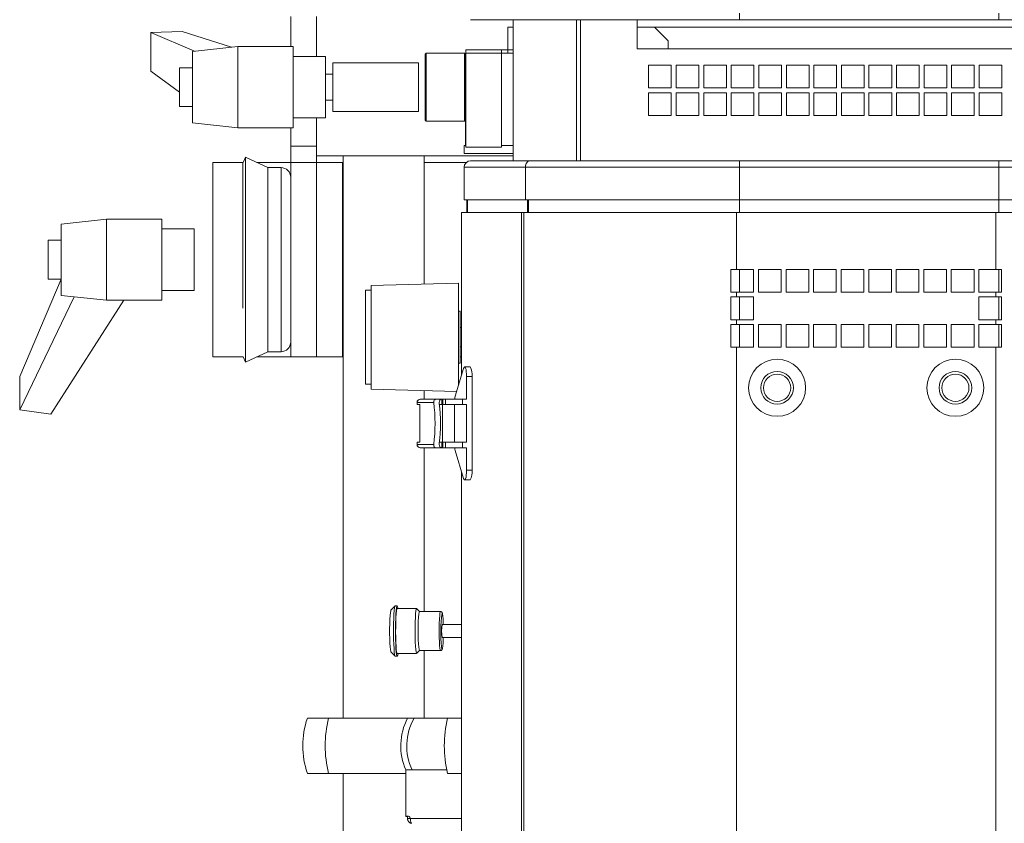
# Model space of a CAD drawing. Header units: millimetres. Extents: x -32 to 1538, y -978 to 462.
# Tile 2 of 21: x -32 to 272, y -657 to -409. Entities that reach past the tile are written whole.
import ezdxf

# ---------------------------------------------------------------- set-up
doc = ezdxf.new("R2010")
doc.units = ezdxf.units.MM

msp = doc.modelspace()

# ---------------------------------------------------------------- linework, layer by layer
at = {"color": 7, "linetype": 'Continuous', "lineweight": 15}
for p, q in [((190.29, -407.09), (190.29, -409.09)), ((270.29, -407.09), (270.29, -409.09)), ((51.79, -408.09), (51.79, -417.39)), ((59.79, -408.09), (59.79, -420.39)), ((125.65, -409.09), (107.29, -409.09)), ((120.46, -409.09), (120.46, -452.59)), ((190.29, -409.09), (125.65, -409.09)), ((139.92, -452.59), (139.92, -409.09)), ((141.21, -409.09), (141.21, -452.59)), ((158.71, -409.09), (158.71, -418.09)), ((270.29, -409.09), (190.29, -409.09)), ((324.41, -409.09), (270.29, -409.09)), ((18.32, -412.7), (8.66, -413.05)), ((22.09, -418.82), (8.66, -413.05)), ((8.66, -413.05), (8.66, -424.94)), ((33.51, -417.6), (18.32, -412.7)), ((120.46, -411.39), (118.79, -411.39)), ((118.79, -411.39), (118.79, -418.39)), ((164.05, -411.39), (158.71, -411.39)), ((168.29, -415.63), (164.05, -411.39)), ((164.05, -411.39), (296.53, -411.39)), ((168.29, -418.09), (168.29, -415.63)), ((35.49, -417.39), (21.49, -418.89)), ((21.49, -418.89), (21.49, -440.89)), ((52.49, -417.39), (35.49, -417.39)), ((35.49, -417.39), (35.49, -442.39)), ((52.49, -417.39), (52.49, -442.39)), ((105.79, -418.39), (116.79, -418.39)), ((105.79, -418.39), (105.79, -419.39)), ((116.79, -419.39), (116.79, -418.39)), ((118.79, -418.39), (116.79, -418.39)), ((118.79, -419.39), (118.79, -418.39)), ((158.71, -418.09), (308.71, -418.09)), ((62.49, -420.39), (52.49, -420.39)), ((62.49, -420.47), (62.49, -420.39)), ((62.49, -439.39), (62.49, -420.47)), ((93.53, -419.39), (93.23, -419.69)), ((93.23, -440.09), (93.23, -419.69)), ((105.43, -419.39), (93.53, -419.39)), ((93.53, -419.39), (93.53, -440.39)), ((105.73, -419.69), (105.43, -419.39)), ((105.43, -440.39), (105.43, -419.39)), ((105.79, -419.39), (105.73, -419.39)), ((105.73, -419.39), (105.73, -447.89)), ((105.79, -419.39), (116.79, -419.39)), ((105.79, -419.39), (105.79, -448.39)), ((116.79, -419.39), (116.79, -448.39)), ((118.79, -419.39), (116.79, -419.39)), ((120.46, -419.39), (118.79, -419.39)), ((17.49, -431.45), (8.66, -424.94)), ((21.49, -423.89), (17.49, -423.89)), ((17.49, -423.89), (17.49, -435.89)), ((91.23, -422.39), (64.73, -422.39)), ((64.73, -422.39), (64.73, -423.84)), ((64.73, -423.84), (64.73, -437.39)), ((91.23, -422.39), (91.23, -423.84)), ((91.23, -423.84), (91.23, -437.39)), ((169.21, -423.09), (162.21, -423.09)), ((162.21, -423.09), (162.21, -430.09)), ((169.21, -430.09), (169.21, -423.09)), ((177.71, -423.09), (170.71, -423.09)), ((170.71, -423.09), (170.71, -430.09)), ((177.71, -430.09), (177.71, -423.09)), ((186.21, -423.09), (179.21, -423.09)), ((179.21, -423.09), (179.21, -430.09)), ((186.21, -430.09), (186.21, -423.09)), ((194.71, -423.09), (187.71, -423.09)), ((187.71, -423.09), (187.71, -430.09)), ((194.71, -430.09), (194.71, -423.09)), ((203.21, -423.09), (196.21, -423.09)), ((196.21, -423.09), (196.21, -430.09)), ((203.21, -430.09), (203.21, -423.09)), ((211.71, -423.09), (204.71, -423.09)), ((204.71, -423.09), (204.71, -430.09)), ((211.71, -430.09), (211.71, -423.09)), ((220.21, -423.09), (213.21, -423.09)), ((213.21, -423.09), (213.21, -430.09)), ((220.21, -430.09), (220.21, -423.09)), ((228.71, -423.09), (221.71, -423.09)), ((221.71, -423.09), (221.71, -430.09)), ((228.71, -430.09), (228.71, -423.09)), ((237.21, -423.09), (230.21, -423.09)), ((230.21, -423.09), (230.21, -430.09)), ((237.21, -430.09), (237.21, -423.09)), ((245.71, -423.09), (238.71, -423.09)), ((238.71, -423.09), (238.71, -430.09)), ((245.71, -430.09), (245.71, -423.09)), ((254.21, -423.09), (247.21, -423.09)), ((247.21, -423.09), (247.21, -430.09)), ((254.21, -430.09), (254.21, -423.09)), ((262.71, -423.09), (255.71, -423.09)), ((255.71, -423.09), (255.71, -430.09)), ((262.71, -430.09), (262.71, -423.09)), ((271.21, -423.09), (264.21, -423.09)), ((264.21, -423.09), (264.21, -430.09)), ((271.21, -430.09), (271.21, -423.09)), ((64.73, -425.89), (62.49, -425.89)), ((162.21, -430.09), (169.21, -430.09)), ((170.71, -430.09), (177.71, -430.09)), ((179.21, -430.09), (186.21, -430.09)), ((187.71, -430.09), (194.71, -430.09)), ((196.21, -430.09), (203.21, -430.09)), ((204.71, -430.09), (211.71, -430.09)), ((213.21, -430.09), (220.21, -430.09)), ((221.71, -430.09), (228.71, -430.09)), ((230.21, -430.09), (237.21, -430.09)), ((238.71, -430.09), (245.71, -430.09)), ((247.21, -430.09), (254.21, -430.09)), ((255.71, -430.09), (262.71, -430.09)), ((264.21, -430.09), (271.21, -430.09)), ((62.49, -433.89), (64.73, -433.89)), ((169.21, -431.59), (162.21, -431.59)), ((162.21, -431.59), (162.21, -438.59)), ((169.21, -438.59), (169.21, -431.59)), ((177.71, -431.59), (170.71, -431.59)), ((170.71, -431.59), (170.71, -438.59)), ((177.71, -438.59), (177.71, -431.59)), ((186.21, -431.59), (179.21, -431.59)), ((179.21, -431.59), (179.21, -438.59)), ((186.21, -438.59), (186.21, -431.59)), ((194.71, -431.59), (187.71, -431.59)), ((187.71, -431.59), (187.71, -438.59)), ((194.71, -438.59), (194.71, -431.59)), ((203.21, -431.59), (196.21, -431.59)), ((196.21, -431.59), (196.21, -438.59)), ((203.21, -438.59), (203.21, -431.59)), ((211.71, -431.59), (204.71, -431.59)), ((204.71, -431.59), (204.71, -438.59)), ((211.71, -438.59), (211.71, -431.59)), ((220.21, -431.59), (213.21, -431.59)), ((213.21, -431.59), (213.21, -438.59)), ((220.21, -438.59), (220.21, -431.59)), ((228.71, -431.59), (221.71, -431.59)), ((221.71, -431.59), (221.71, -438.59)), ((228.71, -438.59), (228.71, -431.59)), ((237.21, -431.59), (230.21, -431.59)), ((230.21, -431.59), (230.21, -438.59)), ((237.21, -438.59), (237.21, -431.59)), ((245.71, -431.59), (238.71, -431.59)), ((238.71, -431.59), (238.71, -438.59)), ((245.71, -438.59), (245.71, -431.59)), ((254.21, -431.59), (247.21, -431.59)), ((247.21, -431.59), (247.21, -438.59)), ((254.21, -438.59), (254.21, -431.59)), ((262.71, -431.59), (255.71, -431.59)), ((255.71, -431.59), (255.71, -438.59)), ((262.71, -438.59), (262.71, -431.59)), ((271.21, -431.59), (264.21, -431.59)), ((264.21, -431.59), (264.21, -438.59)), ((271.21, -438.59), (271.21, -431.59)), ((17.49, -435.89), (21.49, -435.89)), ((64.73, -437.39), (91.23, -437.39)), ((52.49, -439.39), (62.49, -439.39)), ((59.79, -439.39), (59.79, -448.09)), ((93.23, -440.09), (93.53, -440.39)), ((93.53, -440.39), (105.43, -440.39)), ((105.43, -440.39), (105.73, -440.09)), ((162.21, -438.59), (169.21, -438.59)), ((170.71, -438.59), (177.71, -438.59)), ((179.21, -438.59), (186.21, -438.59)), ((187.71, -438.59), (194.71, -438.59)), ((196.21, -438.59), (203.21, -438.59)), ((204.71, -438.59), (211.71, -438.59)), ((213.21, -438.59), (220.21, -438.59)), ((221.71, -438.59), (228.71, -438.59)), ((230.21, -438.59), (237.21, -438.59)), ((238.71, -438.59), (245.71, -438.59)), ((247.21, -438.59), (254.21, -438.59)), ((255.71, -438.59), (262.71, -438.59)), ((264.21, -438.59), (271.21, -438.59)), ((21.49, -440.89), (35.49, -442.39)), ((35.49, -442.39), (52.49, -442.39)), ((51.79, -442.39), (51.79, -448.09)), ((59.79, -448.09), (51.79, -448.09)), ((51.79, -448.09), (51.79, -453.09)), ((59.79, -448.09), (59.79, -453.09)), ((105.29, -447.89), (105.29, -450.39)), ((105.79, -447.89), (105.29, -447.89)), ((105.79, -447.89), (105.73, -447.89)), ((116.79, -448.39), (105.79, -448.39)), ((120.46, -447.89), (116.79, -447.89)), ((37.83, -451.48), (37.08, -453.09)), ((44.73, -454.7), (37.83, -451.48)), ((37.83, -451.48), (37.83, -498.89)), ((59.79, -451.09), (120.46, -451.09)), ((67.94, -451.09), (67.94, -624.49)), ((92.94, -490.58), (92.94, -451.09)), ((120.46, -450.39), (105.29, -450.39)), ((107.29, -452.59), (125.65, -452.59)), ((125.65, -452.59), (190.29, -452.59)), ((190.29, -454.59), (190.29, -452.59)), ((190.29, -452.59), (270.29, -452.59)), ((270.29, -452.59), (324.41, -452.59)), ((270.29, -452.59), (270.29, -454.59)), ((27.79, -513.09), (27.79, -453.09)), ((27.79, -453.09), (27.79, -513.09)), ((27.79, -453.09), (37.08, -453.09)), ((36.99, -453.29), (36.99, -497.99)), ((41.28, -453.09), (51.79, -453.09)), ((48.79, -454.7), (44.73, -454.7)), ((44.73, -454.7), (44.73, -497.28)), ((59.79, -453.09), (51.79, -453.09)), ((51.79, -453.09), (51.79, -513.09)), ((59.79, -453.09), (59.79, -513.09)), ((59.79, -453.09), (67.79, -453.09)), ((67.79, -513.09), (67.79, -453.09)), ((67.79, -453.09), (67.79, -453.09)), ((67.79, -453.09), (67.94, -453.09)), ((92.94, -453.09), (105.97, -453.09)), ((124.2, -454.59), (105.29, -454.59)), ((105.29, -454.59), (105.29, -464.59)), ((190.29, -454.59), (124.2, -454.59)), ((124.2, -454.59), (124.2, -464.59)), ((190.29, -454.59), (190.29, -464.59)), ((270.29, -454.59), (190.29, -454.59)), ((336.39, -454.59), (270.29, -454.59)), ((270.29, -454.59), (270.29, -464.59)), ((124.2, -464.59), (105.29, -464.59)), ((106.09, -464.59), (106.09, -468.59)), ((106.29, -468.59), (106.29, -464.59)), ((190.29, -464.59), (124.2, -464.59)), ((270.29, -464.59), (190.29, -464.59)), ((336.39, -464.59), (270.29, -464.59)), ((-5.01, -470.59), (-19.01, -472.09)), ((11.99, -470.59), (-5.01, -470.59)), ((-5.01, -470.59), (-5.01, -495.59)), ((11.99, -470.59), (11.99, -495.59)), ((104.48, -468.59), (123.02, -468.59)), ((104.48, -518.82), (104.48, -468.59)), ((123.02, -798.59), (123.02, -468.59)), ((123.02, -468.59), (123.73, -468.59)), ((123.73, -468.59), (123.73, -798.59)), ((189.36, -468.59), (123.73, -468.59)), ((189.36, -468.59), (189.36, -486.09)), ((189.36, -468.59), (269.36, -468.59)), ((269.36, -468.59), (269.36, -486.09)), ((335.04, -468.59), (269.36, -468.59)), ((-19.01, -472.09), (-19.01, -494.09)), ((21.99, -473.59), (11.99, -473.59)), ((21.99, -492.59), (21.99, -473.59)), ((-19.01, -477.09), (-23.01, -477.09)), ((-23.01, -477.09), (-23.01, -489.09)), ((-19.01, -489.09), (-31.84, -519.11)), ((-23.01, -489.09), (-19.01, -489.09)), ((187.6, -486.09), (189.36, -486.09)), ((187.6, -493.09), (187.6, -486.09)), ((187.62, -493.09), (187.62, -486.09)), ((189.36, -486.09), (194.61, -486.09)), ((194.61, -486.09), (194.61, -493.09)), ((196.11, -486.09), (203.11, -486.09)), ((196.11, -493.09), (196.11, -486.09)), ((196.11, -493.09), (196.11, -486.09)), ((203.11, -486.09), (203.11, -493.09)), ((204.61, -486.09), (211.61, -486.09)), ((204.61, -493.09), (204.61, -486.09)), ((204.61, -493.09), (204.61, -486.09)), ((211.61, -486.09), (211.61, -493.09)), ((213.11, -486.09), (220.11, -486.09)), ((213.11, -493.09), (213.11, -486.09)), ((213.11, -493.09), (213.11, -486.09)), ((220.11, -486.09), (220.11, -493.09)), ((221.61, -486.09), (228.61, -486.09)), ((221.61, -493.09), (221.61, -486.09)), ((221.61, -493.09), (221.61, -486.09)), ((228.61, -486.09), (228.61, -493.09)), ((230.11, -486.09), (237.11, -486.09)), ((230.11, -493.09), (230.11, -486.09)), ((230.11, -493.09), (230.11, -486.09)), ((237.11, -486.09), (237.11, -493.09)), ((238.61, -486.09), (245.61, -486.09)), ((238.61, -493.09), (238.61, -486.09)), ((238.61, -493.09), (238.61, -486.09)), ((245.61, -486.09), (245.61, -493.09)), ((247.11, -486.09), (254.11, -486.09)), ((247.11, -493.09), (247.11, -486.09)), ((247.11, -493.09), (247.11, -486.09)), ((254.11, -486.09), (254.11, -493.09)), ((255.61, -486.09), (262.61, -486.09)), ((255.61, -493.09), (255.61, -486.09)), ((255.61, -493.09), (255.61, -486.09)), ((262.61, -486.09), (262.61, -493.09)), ((264.11, -486.09), (269.36, -486.09)), ((264.11, -493.09), (264.11, -486.09)), ((264.11, -493.09), (264.11, -486.09)), ((269.36, -486.09), (271.12, -486.09)), ((271.11, -486.09), (271.11, -493.09)), ((271.12, -486.09), (271.12, -493.09)), ((103.59, -490.3), (76.59, -491.01)), ((76.59, -491.01), (76.59, -523.01)), ((103.59, -512.58), (103.59, -490.3)), ((-15, -494.52), (-31.84, -529.43)), ((-19.01, -494.09), (-5.01, -495.59)), ((11.99, -492.59), (21.99, -492.59)), ((76.59, -492.51), (74.89, -492.51)), ((74.89, -511.84), (74.89, -492.51)), ((189.36, -493.09), (187.6, -493.09)), ((187.6, -494.59), (189.36, -494.59)), ((187.6, -501.59), (187.6, -494.59)), ((187.62, -501.59), (187.62, -494.59)), ((189.36, -493.09), (189.36, -494.59)), ((194.61, -493.09), (189.36, -493.09)), ((189.36, -494.59), (194.61, -494.59)), ((194.61, -494.59), (194.61, -501.59)), ((203.11, -493.09), (196.11, -493.09)), ((211.61, -493.09), (204.61, -493.09)), ((220.11, -493.09), (213.11, -493.09)), ((228.61, -493.09), (221.61, -493.09)), ((237.11, -493.09), (230.11, -493.09)), ((245.61, -493.09), (238.61, -493.09)), ((254.11, -493.09), (247.11, -493.09)), ((262.61, -493.09), (255.61, -493.09)), ((269.36, -493.09), (264.11, -493.09)), ((264.11, -494.59), (269.36, -494.59)), ((264.11, -501.59), (264.11, -494.59)), ((264.11, -501.59), (264.11, -494.59)), ((269.36, -493.09), (269.36, -494.59)), ((271.12, -493.09), (269.36, -493.09)), ((269.36, -494.59), (271.12, -494.59)), ((271.11, -494.59), (271.11, -501.59)), ((271.12, -494.59), (271.12, -501.59)), ((0.3, -495.59), (-22.18, -530.75)), ((-5.01, -495.59), (11.99, -495.59)), ((44.73, -497.28), (44.73, -511.48)), ((37.83, -498.89), (37.83, -514.69)), ((104.09, -499.01), (103.59, -499.01)), ((104.09, -499.01), (104.09, -515.01)), ((104.48, -504.01), (104.09, -504.01)), ((189.36, -501.59), (187.6, -501.59)), ((187.6, -503.09), (189.36, -503.09)), ((187.6, -510.09), (187.6, -503.09)), ((187.62, -510.09), (187.62, -503.09)), ((189.36, -501.59), (189.36, -503.09)), ((194.61, -501.59), (189.36, -501.59)), ((189.36, -503.09), (194.61, -503.09)), ((194.61, -503.09), (194.61, -510.09)), ((196.11, -503.09), (203.11, -503.09)), ((196.11, -510.09), (196.11, -503.09)), ((196.11, -510.09), (196.11, -503.09)), ((203.11, -503.09), (203.11, -510.09)), ((204.61, -503.09), (211.61, -503.09)), ((204.61, -510.09), (204.61, -503.09)), ((204.61, -510.09), (204.61, -503.09)), ((211.61, -503.09), (211.61, -510.09)), ((213.11, -503.09), (220.11, -503.09)), ((213.11, -510.09), (213.11, -503.09)), ((213.11, -510.09), (213.11, -503.09)), ((220.11, -503.09), (220.11, -510.09)), ((221.61, -503.09), (228.61, -503.09)), ((221.61, -510.09), (221.61, -503.09)), ((221.61, -510.09), (221.61, -503.09)), ((228.61, -503.09), (228.61, -510.09)), ((230.11, -503.09), (237.11, -503.09)), ((230.11, -510.09), (230.11, -503.09)), ((230.11, -510.09), (230.11, -503.09)), ((237.11, -503.09), (237.11, -510.09)), ((238.61, -503.09), (245.61, -503.09)), ((238.61, -510.09), (238.61, -503.09)), ((238.61, -510.09), (238.61, -503.09)), ((245.61, -503.09), (245.61, -510.09)), ((247.11, -503.09), (254.11, -503.09)), ((247.11, -510.09), (247.11, -503.09)), ((247.11, -510.09), (247.11, -503.09)), ((254.11, -503.09), (254.11, -510.09)), ((255.61, -503.09), (262.61, -503.09)), ((255.61, -510.09), (255.61, -503.09)), ((255.61, -510.09), (255.61, -503.09)), ((262.61, -503.09), (262.61, -510.09)), ((269.36, -501.59), (264.11, -501.59)), ((264.11, -510.09), (264.11, -503.09)), ((264.11, -503.09), (269.36, -503.09)), ((264.11, -510.09), (264.11, -503.09)), ((269.36, -501.59), (269.36, -503.09)), ((271.12, -501.59), (269.36, -501.59)), ((269.36, -503.09), (271.12, -503.09)), ((271.11, -503.09), (271.11, -510.09)), ((271.12, -503.09), (271.12, -510.09)), ((104.09, -510.01), (104.48, -510.01)), ((189.36, -510.09), (187.6, -510.09)), ((189.36, -510.09), (189.36, -757.09)), ((194.61, -510.09), (189.36, -510.09)), ((203.11, -510.09), (196.11, -510.09)), ((211.61, -510.09), (204.61, -510.09)), ((220.11, -510.09), (213.11, -510.09)), ((228.61, -510.09), (221.61, -510.09)), ((237.11, -510.09), (230.11, -510.09)), ((245.61, -510.09), (238.61, -510.09)), ((254.11, -510.09), (247.11, -510.09)), ((262.61, -510.09), (255.61, -510.09)), ((269.36, -510.09), (264.11, -510.09)), ((269.36, -510.09), (269.36, -757.09)), ((271.12, -510.09), (269.36, -510.09)), ((27.79, -513.09), (37.08, -513.09)), ((37.08, -513.09), (37.83, -514.69)), ((37.83, -514.69), (44.73, -511.48)), ((51.79, -513.09), (41.28, -513.09)), ((44.73, -511.48), (48.79, -511.48)), ((59.79, -513.09), (51.79, -513.09)), ((67.79, -513.09), (59.79, -513.09)), ((67.79, -513.09), (67.79, -513.09)), ((67.94, -513.09), (67.79, -513.09)), ((74.89, -521.51), (74.89, -511.84)), ((103.59, -521.78), (103.59, -512.58)), ((104.48, -513.09), (104.09, -513.09)), ((103.59, -515.01), (104.09, -515.01)), ((107.12, -516.15), (105.46, -516.15)), ((-31.84, -519.11), (-31.84, -529.43)), ((105.13, -516.65), (102.57, -525.2)), ((106.05, -526.09), (106.05, -519.15)), ((107.72, -519.15), (106.05, -519.15)), ((107.72, -548.02), (107.72, -519.15)), ((74.89, -521.51), (76.59, -521.51)), ((76.59, -523.01), (103.01, -523.7)), ((92.94, -526.09), (92.94, -523.44)), ((90.77, -527.09), (90.77, -527.79)), ((90.83, -527.79), (90.77, -527.79)), ((90.83, -527.09), (90.83, -527.79)), ((95.92, -527.09), (90.83, -527.09)), ((91.62, -527.79), (90.83, -527.79)), ((91.62, -539.39), (91.62, -527.79)), ((91.77, -526.09), (91.81, -526.09)), ((91.81, -526.09), (96.75, -526.09)), ((96.26, -526.09), (96.27, -526.09)), ((96.27, -526.09), (97.82, -526.09)), ((96.75, -526.09), (98.42, -526.09)), ((98.42, -527.79), (97.67, -527.79)), ((97.82, -526.09), (97.81, -526.09)), ((98.42, -526.09), (98.42, -527.79)), ((98.42, -526.09), (98.71, -526.09)), ((98.42, -527.79), (98.71, -527.79)), ((102.39, -526.09), (98.59, -526.09)), ((98.71, -527.79), (98.71, -526.09)), ((99.51, -526.09), (98.71, -526.09)), ((99.51, -527.79), (98.71, -527.79)), ((99.51, -527.79), (99.51, -526.09)), ((104.78, -526.09), (99.51, -526.09)), ((104.78, -527.79), (99.51, -527.79)), ((102.3, -527.79), (102.3, -539.39)), ((104.78, -527.79), (104.78, -526.09)), ((106.05, -526.09), (104.78, -526.09)), ((106.05, -527.79), (104.78, -527.79)), ((106.05, -527.79), (106.05, -539.39)), ((-31.84, -529.43), (-22.18, -530.75)), ((90.77, -539.39), (90.77, -540.09)), ((90.77, -539.39), (90.83, -539.39)), ((90.83, -539.39), (91.62, -539.39)), ((90.83, -539.39), (90.83, -540.09)), ((90.83, -540.09), (95.92, -540.09)), ((97.67, -539.39), (98.42, -539.39)), ((98.42, -539.39), (98.42, -541.09)), ((98.71, -539.39), (98.42, -539.39)), ((98.71, -541.09), (98.71, -539.39)), ((98.71, -539.39), (99.51, -539.39)), ((99.51, -541.09), (99.51, -539.39)), ((99.51, -539.39), (104.78, -539.39)), ((104.78, -541.09), (104.78, -539.39)), ((104.78, -539.39), (106.05, -539.39)), ((91.81, -541.09), (91.77, -541.09)), ((96.75, -541.09), (91.81, -541.09)), ((92.94, -591.59), (92.94, -541.09)), ((98.42, -541.09), (96.75, -541.09)), ((98.71, -541.09), (98.42, -541.09)), ((99.51, -541.09), (98.71, -541.09)), ((104.78, -541.09), (99.51, -541.09)), ((102.57, -541.98), (105.13, -550.53)), ((106.05, -541.09), (104.78, -541.09)), ((106.05, -548.02), (106.05, -541.09)), ((104.48, -718.82), (104.48, -548.36)), ((106.05, -548.02), (107.72, -548.02)), ((105.46, -551.02), (107.12, -551.02)), ((84, -589.86), (82.71, -591.15)), ((84.64, -589.84), (84.04, -589.84)), ((90.63, -590.69), (84.64, -590.69)), ((91.55, -591.6), (90.66, -590.71)), ((98.01, -591.59), (91.52, -591.59)), ((104.48, -595.59), (98.51, -595.59)), ((98.51, -599.59), (104.48, -599.59)), ((82.71, -604.02), (84, -605.32)), ((84.64, -604.49), (90.63, -604.49)), ((90.66, -604.47), (91.55, -603.57)), ((91.52, -603.59), (98.01, -603.59)), ((92.94, -624.49), (92.94, -603.59)), ((84.04, -605.34), (84.64, -605.34)), ((63.43, -624.49), (56.93, -624.49)), ((87.81, -624.49), (63.43, -624.49)), ((89.85, -624.49), (100.19, -624.49)), ((104.48, -624.49), (100.19, -624.49)), ((87.29, -654.77), (87.29, -640.39)), ((87.29, -640.39), (99.94, -640.39)), ((56.93, -641.49), (63.43, -641.49)), ((63.43, -641.49), (87.29, -641.49)), ((67.94, -641.49), (67.94, -782.39)), ((100.19, -641.49), (104.48, -641.49)), ((87.29, -654.77), (87.68, -654.77)), ((88.71, -655.38), (87.83, -655.38)), ((88.89, -656.57), (88.83, -656.85))]:
    msp.add_line(p, q, dxfattribs=at)
at = {"color": 8, "linetype": 'Continuous', "lineweight": 15}
for p, q in [((120.46, -418.39), (118.79, -418.39)), ((51.79, -453.09), (41.28, -453.09)), ((48.79, -454.7), (48.79, -497.28)), ((67.79, -453.09), (59.79, -453.09)), ((67.94, -453.09), (67.79, -453.09)), ((105.97, -453.09), (92.94, -453.09)), ((124.8, -468.59), (124.8, -464.59)), ((125.12, -464.59), (125.12, -468.59)), ((190.29, -468.59), (190.29, -464.59)), ((270.29, -468.59), (270.29, -464.59)), ((190.29, -486.09), (190.29, -493.09)), ((270.29, -486.09), (270.29, -493.09)), ((190.29, -494.59), (190.29, -501.59)), ((270.29, -494.59), (270.29, -501.59)), ((48.79, -497.28), (48.79, -511.48)), ((190.29, -503.09), (190.29, -510.09)), ((270.29, -503.09), (270.29, -510.09)), ((41.28, -513.09), (51.79, -513.09)), ((59.79, -513.09), (67.79, -513.09)), ((67.79, -513.09), (67.94, -513.09)), ((104.09, -513.09), (104.48, -513.09)), ((90.83, -527.09), (90.77, -527.09)), ((98.59, -526.09), (98.59, -526.09)), ((98.59, -527.79), (98.59, -539.39)), ((90.77, -540.09), (90.83, -540.09)), ((104.48, -655.39), (88.71, -655.39))]:
    msp.add_line(p, q, dxfattribs=at)
at = {"color": 7, "linetype": 'Continuous', "lineweight": 15, "flags": 128}
for points in [[(106.05, -519.15), (106.03, -518.36), (105.97, -517.62), (105.87, -516.99), (105.74, -516.51), (105.59, -516.23), (105.43, -516.16), (105.28, -516.3), (105.13, -516.65)], [(105.13, -550.53), (105.28, -550.88), (105.43, -551.02), (105.59, -550.95), (105.74, -550.66), (105.87, -550.19), (105.97, -549.56), (106.03, -548.82), (106.05, -548.02)], [(82.71, -591.15), (82.63, -591.34), (82.53, -591.91), (82.44, -592.81), (82.37, -593.98), (82.32, -595.37), (82.3, -596.88), (82.3, -598.44), (82.33, -599.94), (82.38, -601.31), (82.45, -602.46), (82.54, -603.33), (82.64, -603.87), (82.71, -604.02)], [(84.04, -589.84), (83.95, -589.96), (83.83, -590.43), (83.73, -591.24), (83.64, -592.35), (83.57, -593.7), (83.53, -595.23), (83.5, -596.87), (83.51, -598.54), (83.53, -600.18), (83.58, -601.69), (83.66, -603), (83.75, -604.07), (83.85, -604.83), (83.96, -605.25), (84.04, -605.34)], [(84.89, -590.69), (84.78, -590.09), (84.66, -589.84), (84.55, -589.96), (84.43, -590.43), (84.33, -591.24), (84.24, -592.35), (84.17, -593.7), (84.13, -595.23), (84.1, -596.87), (84.1, -598.54), (84.13, -600.18), (84.18, -601.69), (84.25, -603), (84.34, -604.07), (84.45, -604.83), (84.56, -605.25), (84.68, -605.32), (84.79, -605.02), (84.89, -604.49)], [(84.64, -590.69), (84.53, -590.86), (84.43, -591.4), (84.33, -592.27), (84.26, -593.43), (84.2, -594.81), (84.17, -596.34), (84.16, -597.94), (84.18, -599.52), (84.22, -601), (84.29, -602.29), (84.37, -603.33), (84.47, -604.06), (84.58, -604.44), (84.64, -604.49)], [(90.66, -590.71), (90.63, -590.69), (90.52, -590.86), (90.41, -591.4), (90.32, -592.27), (90.24, -593.43), (90.19, -594.81), (90.15, -596.34), (90.15, -597.94), (90.16, -599.52), (90.21, -601), (90.27, -602.29), (90.36, -603.33), (90.46, -604.06), (90.57, -604.44), (90.66, -604.47)], [(91.52, -591.59), (91.51, -591.59), (91.41, -591.83), (91.31, -592.42), (91.23, -593.34), (91.16, -594.53), (91.12, -595.91), (91.11, -597.39), (91.12, -598.89), (91.15, -600.31), (91.21, -601.55), (91.29, -602.55), (91.38, -603.23), (91.48, -603.56), (91.52, -603.59)], [(87.97, -654.66), (87.88, -654.68), (87.68, -654.77)]]:
    msp.add_lwpolyline(points, dxfattribs=at)
at = {"color": 8, "linetype": 'Continuous', "lineweight": 15, "flags": 128}
for points in [[(97.82, -602.93), (97.73, -602.09), (97.66, -600.96), (97.61, -599.62), (97.59, -598.15), (97.59, -596.64), (97.62, -595.2), (97.68, -593.91), (97.75, -592.84), (97.84, -592.08), (97.94, -591.66), (98.01, -591.59)], [(98.58, -592.19), (98.49, -592.1), (98.47, -592.11)], [(98.01, -603.59), (97.92, -603.44), (97.82, -602.93)], [(98.33, -602.49), (98.43, -602.97), (98.53, -603.08), (98.58, -603)]]:
    msp.add_lwpolyline(points, dxfattribs=at)
at = {"color": 7, "linetype": 'Continuous', "lineweight": 15}
for centre, radius in [((201.86, -522.59), 8.8), ((256.86, -522.59), 8.8), ((201.86, -522.59), 5.04), ((201.87, -522.59), 4.18), ((256.86, -522.59), 5.04), ((256.87, -522.59), 4.18)]:
    msp.add_circle(centre, radius, dxfattribs=at)
for centre, radius, start, end in [((107.29, -454.59), 2, 90, 180), ((27.79, -453.09), 0.001, 90, 180), ((48.79, -457.7), 3, 0, 90), ((48.79, -508.48), 3, 270, 0), ((27.79, -513.09), 0.001, 180, 270), ((103.58, -518.41), 4.21, 349.8549, 32.48), ((108.3, -526.78), 5.94, 164.5991, 173.3371), ((91.77, -527.09), 1, 90, 180), ((91.82, -527.08), 0.99, 90.5747, 180.5643), ((42.57, -533.59), 53.74, 353.0532, 6.9468), ((43.51, -533.59), 54.46, 353.5657, 6.4343), ((91.77, -540.09), 1, 180, 270), ((91.82, -540.1), 0.99, 179.4351, 269.4259), ((107.96, -540.46), 5.6, 186.3974, 195.6663), ((103.58, -548.76), 4.21, 327.5203, 10.1448), ((137.62, -597.83), 39.57, 171.6833, 186.7564), ((83.84, -595.13), 15.03, 358.2517, 11.2672), ((108.28, -597.59), 9.97, 168.4319, 191.5681), ((79.66, -599.69), 19.21, 350.0759, 0.289), ((81.5, -632.99), 26, 160.9179, 199.0821), ((98.57, -632.99), 36.15, 166.4025, 193.5975), ((135.36, -632.99), 36.18, 166.413, 193.587), ((87.78, -655.6), 0.959, 12.7508, 120.3093), ((84.25, -654.87), 3.62, 351.8912, 2.8699), ((89.16, -655.48), 1.41, 256.3579, 268.7406)]:
    msp.add_arc(centre, radius, start, end, dxfattribs=at)
at = {"color": 8, "linetype": 'Continuous', "lineweight": 15}
for centre, radius, start, end in [((104.38, -633.01), 18.63, 152.7831, 203.524), ((104.82, -633.02), 17.23, 150.336, 205.3234)]:
    msp.add_arc(centre, radius, start, end, dxfattribs=at)
at = {"color": 7, "linetype": 'Continuous', "lineweight": 15}
for points, knots in [([(124.2, -454.59), (124.2, -454.54), (124.2, -454.45), (124.21, -454.32), (124.22, -454.18), (124.25, -454.05), (124.29, -453.86), (124.37, -453.61), (124.51, -453.34), (124.67, -453.1), (124.92, -452.83), (125.25, -452.64), (125.53, -452.59), (125.64, -452.59), (125.65, -452.59)], [0, 0, 0, 0, 0.042627, 0.085261, 0.127917, 0.170607, 0.213336, 0.318505, 0.424072, 0.528671, 0.633728, 0.844653, 0.994209, 1, 1, 1, 1]), ([(96.75, -526.09), (96.6, -526.09), (96.47, -526.12), (96.24, -526.24), (96.15, -526.32), (96.01, -526.51), (95.96, -526.62), (95.91, -526.85), (95.9, -526.97), (95.92, -527.09)], [0, 0, 0, 0, 0.25, 0.25, 0.5, 0.5, 0.75, 0.75, 1, 1, 1, 1]), ([(97.63, -527.49), (97.61, -527.33), (97.61, -527.18), (97.63, -526.88), (97.65, -526.74), (97.76, -526.47), (97.84, -526.35), (98.01, -526.2), (98.08, -526.16), (98.24, -526.1), (98.32, -526.09), (98.42, -526.09)], [0, 0, 0, 0, 0.25, 0.25, 0.5, 0.5, 0.75, 0.75, 0.875, 0.875, 1, 1, 1, 1]), ([(95.92, -540.09), (95.9, -540.21), (95.91, -540.33), (95.96, -540.56), (96.01, -540.67), (96.14, -540.85), (96.24, -540.94), (96.47, -541.05), (96.6, -541.09), (96.75, -541.09)], [0, 0, 0, 0, 0.25, 0.25, 0.5, 0.5, 0.75, 0.75, 1, 1, 1, 1]), ([(98.42, -541.09), (98.23, -541.09), (98.07, -541.02), (97.84, -540.83), (97.76, -540.71), (97.66, -540.44), (97.63, -540.3), (97.61, -540), (97.61, -539.85), (97.63, -539.69)], [0, 0, 0, 0, 0.25, 0.25, 0.5, 0.5, 0.75, 0.75, 1, 1, 1, 1]), ([(98.55, -592.02), (98.52, -591.95), (98.49, -591.84), (98.27, -591.65), (98.09, -591.57), (98, -591.59), (97.99, -591.6)], [0, 0, 0, 0, 0.511861, 0.744028, 0.966845, 1, 1, 1, 1]), ([(98.02, -603.58), (98.07, -603.57), (98.2, -603.57), (98.36, -603.47), (98.47, -603.34), (98.52, -603.25), (98.54, -603.19), (98.54, -603.17)], [0, 0, 0, 0, 0.153507, 0.372069, 0.587635, 0.87127, 1, 1, 1, 1]), ([(87.81, -624.49), (87.98, -624.49), (88.16, -624.49), (88.52, -624.49), (88.7, -624.49), (89.06, -624.49), (89.24, -624.49), (89.57, -624.49), (89.72, -624.49), (89.85, -624.49)], [0, 0, 0, 0, 0.25, 0.25, 0.5, 0.5, 0.75, 0.75, 1, 1, 1, 1]), ([(88.83, -656.85), (88.8, -656.84), (88.75, -656.82), (88.65, -656.78), (88.55, -656.73), (88.45, -656.67), (88.34, -656.58), (88.23, -656.48), (88.13, -656.35), (88.03, -656.2), (87.94, -656.03), (87.88, -655.83), (87.84, -655.61), (87.83, -655.46), (87.83, -655.38)], [0, 0, 0, 0, 0.053939, 0.112913, 0.177065, 0.246506, 0.321323, 0.401584, 0.487346, 0.578654, 0.675545, 0.77805, 0.886195, 1, 1, 1, 1]), ([(88.71, -655.39), (88.71, -655.58), (88.73, -655.78), (88.77, -656.14), (88.8, -656.31), (88.88, -656.59), (88.93, -656.7), (89.03, -656.85), (89.08, -656.89), (89.14, -656.89)], [0, 0, 0, 0, 0.25, 0.25, 0.5, 0.5, 0.75, 0.75, 1, 1, 1, 1])]:
    msp.add_open_spline(points, degree=3, knots=knots, dxfattribs=at)

doc.saveas('drawing.dxf')
